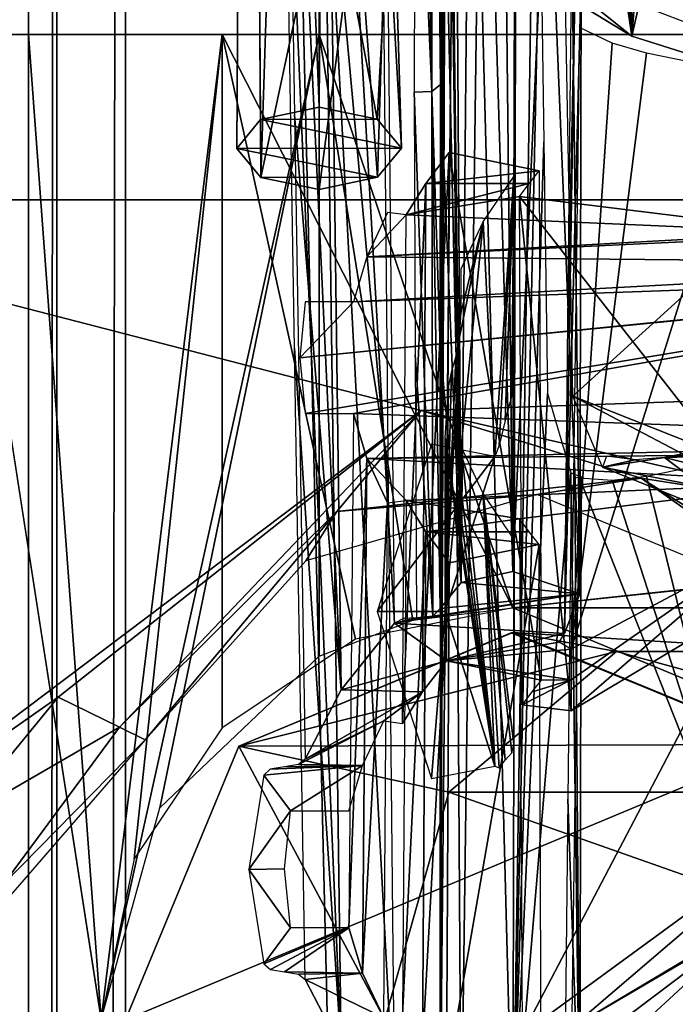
# Model space of a CAD drawing. Header units: millimetres. Extents: x -52 to 137, y -253 to 253.
# Tile 80 of 119: x -31.59 to -24.82, y 159.99 to 170.15. Entities that reach past the tile are written whole.
import ezdxf

# ---------------------------------------------------------------- set-up
doc = ezdxf.new("R2010")
doc.units = ezdxf.units.MM
doc.header["$LTSCALE"] = 65.185185
for name, color, linetype in [('101', 7, 'CONTINUOUS'), ('102', 7, 'CONTINUOUS'), ('120', 7, 'CONTINUOUS'), ('121', 7, 'CONTINUOUS'), ('1215', 7, 'CONTINUOUS'), ('1216', 7, 'CONTINUOUS'), ('1248', 7, 'CONTINUOUS'), ('1249', 7, 'CONTINUOUS'), ('1250', 7, 'CONTINUOUS'), ('330', 7, 'CONTINUOUS'), ('336', 7, 'CONTINUOUS'), ('339', 7, 'CONTINUOUS'), ('344', 7, 'CONTINUOUS'), ('345', 7, 'CONTINUOUS'), ('350', 7, 'CONTINUOUS'), ('351', 7, 'CONTINUOUS'), ('41', 7, 'CONTINUOUS'), ('42', 7, 'CONTINUOUS'), ('423', 7, 'CONTINUOUS'), ('428', 7, 'CONTINUOUS'), ('429', 7, 'CONTINUOUS'), ('43', 7, 'CONTINUOUS'), ('44', 7, 'CONTINUOUS'), ('45', 7, 'CONTINUOUS'), ('725', 7, 'CONTINUOUS'), ('727', 7, 'CONTINUOUS'), ('728', 7, 'CONTINUOUS'), ('729', 7, 'CONTINUOUS'), ('730', 7, 'CONTINUOUS'), ('731', 7, 'CONTINUOUS'), ('732', 7, 'CONTINUOUS'), ('757', 7, 'CONTINUOUS'), ('761', 7, 'CONTINUOUS'), ('778', 7, 'CONTINUOUS'), ('779', 7, 'CONTINUOUS'), ('780', 7, 'CONTINUOUS'), ('786', 7, 'CONTINUOUS'), ('787', 7, 'CONTINUOUS'), ('791', 7, 'CONTINUOUS'), ('792', 7, 'CONTINUOUS'), ('793', 7, 'CONTINUOUS'), ('794', 7, 'CONTINUOUS'), ('795', 7, 'CONTINUOUS'), ('796', 7, 'CONTINUOUS'), ('801', 7, 'CONTINUOUS'), ('802', 7, 'CONTINUOUS'), ('836', 7, 'CONTINUOUS'), ('860', 7, 'CONTINUOUS'), ('861', 7, 'CONTINUOUS')]:
    doc.layers.add(name, color=color, linetype=linetype)

msp = doc.modelspace()

# ---------------------------------------------------------------- linework, layer by layer
at = {"layer": '101', "color": 7, "linetype": 'Continuous'}
for points in [[(-35.858, 168.293, -122.063), (35.858, 168.293, -122.063), (-27.447, 166.117, -122.063), (-35.858, 168.293, -122.063)], [(-33.752, 161.364, -122.063), (-35.858, 168.293, -122.063), (-27.447, 166.117, -122.063), (-33.752, 161.364, -122.063)], [(-27.447, 166.117, -122.063), (35.858, 168.293, -122.063), (-22.825, 165.051, -122.063), (-27.447, 166.117, -122.063)], [(-31.195, 163.157, -122.063), (-33.752, 161.364, -122.063), (-27.447, 166.117, -122.063), (-31.195, 163.157, -122.063)], [(-32.25, 161.872, -122.063), (-33.752, 161.364, -122.063), (-31.195, 163.157, -122.063), (-32.25, 161.872, -122.063)]]:
    msp.add_3dface(points, dxfattribs=at)
at = {"layer": '102', "color": 7, "linetype": 'Continuous'}
for points in [[(35.858, 168.293, -122.063), (-35.858, 168.293, -122.063), (-35.841, 170.793, -121.393), (35.858, 168.293, -122.063)], [(35.858, 168.293, -122.063), (-35.841, 170.793, -121.393), (35.841, 170.793, -121.393), (35.858, 168.293, -122.063)]]:
    msp.add_3dface(points, dxfattribs=at)
at = {"layer": '120', "color": 7, "linetype": 'Continuous'}
for points in [[(-32.25, 161.872, -122.063), (-31.195, 163.157, -122.063), (-30.56, 162.848, -121.77), (-32.25, 161.872, -122.063)], [(-31.757, 161.228, -121.641), (-32.25, 161.872, -122.063), (-30.56, 162.848, -121.77), (-31.757, 161.228, -121.641)], [(-30.296, 162.719, -121.063), (-31.757, 161.228, -121.641), (-30.56, 162.848, -121.77), (-30.296, 162.719, -121.063)], [(-31.683, 161.116, -120.753), (-31.757, 161.228, -121.641), (-30.296, 162.719, -121.063), (-31.683, 161.116, -120.753)]]:
    msp.add_3dface(points, dxfattribs=at)
at = {"layer": '121', "color": 7, "linetype": 'Continuous'}
for points in [[(-31.195, 163.157, -122.063), (-27.447, 166.117, -122.063), (-30.56, 162.848, -121.77), (-31.195, 163.157, -122.063)], [(-30.56, 162.848, -121.77), (-27.447, 166.117, -122.063), (-28.316, 165.075, -121.77), (-30.56, 162.848, -121.77)], [(-28.316, 165.075, -121.77), (-27.447, 166.117, -122.063), (-25.174, 165.42, -121.77), (-28.316, 165.075, -121.77)], [(-27.447, 166.117, -122.063), (-22.825, 165.051, -122.063), (-25.174, 165.42, -121.77), (-27.447, 166.117, -122.063)], [(-28.316, 165.075, -121.77), (-25.174, 165.42, -121.77), (-26.25, 165.25, -121.063), (-28.316, 165.075, -121.77)], [(-26.25, 165.25, -121.063), (-25.174, 165.42, -121.77), (-23.068, 163.932, -121.063), (-26.25, 165.25, -121.063)], [(-25.174, 165.42, -121.77), (-22.825, 165.051, -122.063), (-22.5, 163.734, -121.77), (-25.174, 165.42, -121.77)], [(-25.174, 165.42, -121.77), (-22.5, 163.734, -121.77), (-23.068, 163.932, -121.063), (-25.174, 165.42, -121.77)], [(-28.636, 164.565, -121.063), (-28.316, 165.075, -121.77), (-26.25, 165.25, -121.063), (-28.636, 164.565, -121.063)], [(-30.296, 162.719, -121.063), (-30.56, 162.848, -121.77), (-28.316, 165.075, -121.77), (-30.296, 162.719, -121.063)], [(-30.296, 162.719, -121.063), (-28.316, 165.075, -121.77), (-28.636, 164.565, -121.063), (-30.296, 162.719, -121.063)]]:
    msp.add_3dface(points, dxfattribs=at)
at = {"layer": '1215', "linetype": 'Continuous'}
for points in [[(-17.399, -247.5, 41.044), (-17.399, 247.5, 41.044), (-30.5, -247.5, 41.044), (-17.399, -247.5, 41.044)], [(-30.5, -247.5, 41.044), (-17.399, 247.5, 41.044), (-30.5, 247.5, 41.044), (-30.5, -247.5, 41.044)]]:
    msp.add_3dface(points, dxfattribs=at)
at = {"layer": '1216', "linetype": 'Continuous'}
for points in [[(-30.5, -247.5, 41.044), (-30.5, 247.5, 41.044), (-32.621, 247.5, 40.166), (-30.5, -247.5, 41.044)], [(-32.621, -247.5, 40.166), (-30.5, -247.5, 41.044), (-32.621, 247.5, 40.166), (-32.621, -247.5, 40.166)]]:
    msp.add_3dface(points, dxfattribs=at)
at = {"layer": '1248', "linetype": 'Continuous'}
for points in [[(-31.5, 247.5, 5.784), (-31.5, 247.5, 36.544), (-31.5, -247.5, 36.544), (-31.5, 247.5, 5.784)], [(-31.5, -247.5, 5.784), (-31.5, 247.5, 5.784), (-31.5, -247.5, 36.544), (-31.5, -247.5, 5.784)]]:
    msp.add_3dface(points, dxfattribs=at)
at = {"layer": '1249', "linetype": 'Continuous'}
for points in [[(-31.5, -247.5, 36.544), (-31.5, 247.5, 36.544), (-31.207, 247.5, 37.252), (-31.5, -247.5, 36.544)], [(-31.207, -247.5, 37.252), (-31.5, -247.5, 36.544), (-31.207, 247.5, 37.252), (-31.207, -247.5, 37.252)], [(-30.5, -247.5, 37.544), (-31.207, -247.5, 37.252), (-30.5, 247.5, 37.544), (-30.5, -247.5, 37.544)], [(-30.5, 247.5, 37.544), (-31.207, -247.5, 37.252), (-31.207, 247.5, 37.252), (-30.5, 247.5, 37.544)]]:
    msp.add_3dface(points, dxfattribs=at)
at = {"layer": '1250', "linetype": 'Continuous'}
for points in [[(-30.5, -247.5, 37.544), (-30.5, 247.5, 37.544), (-18.734, -247.5, 37.544), (-30.5, -247.5, 37.544)], [(-18.734, -247.5, 37.544), (-30.5, 247.5, 37.544), (-18.734, 247.5, 37.544), (-18.734, -247.5, 37.544)]]:
    msp.add_3dface(points, dxfattribs=at)
at = {"layer": '330', "linetype": 'Continuous'}
for points in [[(-31.5, 247, 5.284), (-31.5, -247, 5.284), (-31.5, 247, -30.454), (-31.5, 247, 5.284)], [(-31.5, 247, -30.454), (-31.5, -247, 5.284), (-31.5, 246.809, -31.411), (-31.5, 247, -30.454)], [(-31.5, 246.809, -31.411), (-31.5, -247, 5.284), (-31.5, 246.268, -32.222), (-31.5, 246.809, -31.411)], [(-31.5, 246.268, -32.222), (-31.5, -247, 5.284), (-31.5, 242.126, -36.364), (-31.5, 246.268, -32.222)], [(-31.5, 242.126, -36.364), (-31.5, -247, 5.284), (-31.5, 241.042, -37.987), (-31.5, 242.126, -36.364)], [(-31.5, 241.042, -37.987), (-31.5, -247, 5.284), (-31.5, 240.661, -39.9), (-31.5, 241.042, -37.987)], [(-31.5, 240.661, -39.9), (-31.5, -247, 5.284), (-31.5, 240.661, -62.638), (-31.5, 240.661, -39.9)], [(-31.5, 240.661, -62.638), (-31.5, -247, 5.284), (-31.5, 239.929, -64.406), (-31.5, 240.661, -62.638)], [(-31.5, -247, 5.284), (-31.5, 238.161, -65.138), (-31.5, 239.929, -64.406), (-31.5, -247, 5.284)], [(-31.5, 200.874, -65.138), (-31.5, 238.161, -65.138), (-31.5, -247, 5.284), (-31.5, 200.874, -65.138)], [(-31.5, 198.375, -65.81), (-31.5, 200.874, -65.138), (-31.5, -247, 5.284), (-31.5, 198.375, -65.81)], [(-31.5, 196.544, -67.638), (-31.5, 198.375, -65.81), (-31.5, -247, 5.284), (-31.5, 196.544, -67.638)], [(-31.5, 173.611, -107.36), (-31.5, 196.544, -67.638), (-31.5, -247, 5.284), (-31.5, 173.611, -107.36)], [(-31.5, -173.611, -107.36), (-31.5, 173.611, -107.36), (-31.5, -196.544, -67.638), (-31.5, -173.611, -107.36)], [(-31.5, -196.544, -67.638), (-31.5, 173.611, -107.36), (-31.5, -247, 5.284), (-31.5, -196.544, -67.638)]]:
    msp.add_3dface(points, dxfattribs=at)
at = {"layer": '336', "color": 7, "linetype": 'Continuous'}
for points in [[(-31.5, 170, -100.36), (-31.5, -170, -100.36), (-30.75, 159.83, -100.36), (-31.5, 170, -100.36)], [(-28.5, 170, -100.36), (-31.5, 170, -100.36), (-30.75, 159.83, -100.36), (-28.5, 170, -100.36)], [(-30.143, 162.016, -100.36), (-28.5, 170, -100.36), (-30.75, 159.83, -100.36), (-30.143, 162.016, -100.36)], [(-28.5, 163.58, -100.36), (-28.5, 170, -100.36), (-30.143, 162.016, -100.36), (-28.5, 163.58, -100.36)]]:
    msp.add_3dface(points, dxfattribs=at)
at = {"layer": '339', "color": 7, "linetype": 'Continuous'}
for points in [[(-32.328, -170, -118.188), (-32.328, 170, -118.188), (-30.75, 159.83, -119.16), (-32.328, -170, -118.188)], [(-32.328, 170, -118.188), (-29.5, 170, -119.36), (-30.75, 159.83, -119.16), (-32.328, 170, -118.188)], [(-30.75, 159.83, -119.16), (-29.5, 170, -119.36), (-30.411, 161.489, -119.255), (-30.75, 159.83, -119.16)], [(-30.411, 161.489, -119.255), (-29.5, 170, -119.36), (-29.5, 162.84, -119.36), (-30.411, 161.489, -119.255)]]:
    msp.add_3dface(points, dxfattribs=at)
at = {"layer": '344', "color": 7, "linetype": 'Continuous'}
for points in [[(-29.5, 170, -119.36), (29.5, 170, -119.36), (-26.5, 164.08, -119.36), (-29.5, 170, -119.36)], [(-29.5, 162.84, -119.36), (-29.5, 170, -119.36), (-28.123, 163.757, -119.36), (-29.5, 162.84, -119.36)], [(-28.123, 163.757, -119.36), (-29.5, 170, -119.36), (-26.5, 164.08, -119.36), (-28.123, 163.757, -119.36)], [(-26.5, 164.08, -119.36), (29.5, 170, -119.36), (-23.495, 162.834, -119.36), (-26.5, 164.08, -119.36)]]:
    msp.add_3dface(points, dxfattribs=at)
at = {"layer": '345', "color": 7, "linetype": 'Continuous'}
for points in [[(-27.531, 163.953, -114.36), (-26.5, 164.08, -114.36), (-28.5, 170, -114.36), (-27.531, 163.953, -114.36)], [(-28.5, 170, -114.36), (-26.5, 164.08, -114.36), (28.5, 170, -114.36), (-28.5, 170, -114.36)], [(-28.5, 163.58, -114.36), (-27.531, 163.953, -114.36), (-28.5, 170, -114.36), (-28.5, 163.58, -114.36)], [(28.5, 170, -114.36), (-26.5, 164.08, -114.36), (26.5, 164.08, -114.36), (28.5, 170, -114.36)], [(-26.5, 164.08, -114.36), (-23.496, 162.835, -114.36), (26.5, 164.08, -114.36), (-26.5, 164.08, -114.36)]]:
    msp.add_3dface(points, dxfattribs=at)
at = {"layer": '350', "color": 7, "linetype": 'Continuous'}
for points in [[(-28.5, 163.58, -114.36), (-28.5, 170, -114.36), (-28.5, 170, -100.36), (-28.5, 163.58, -114.36)], [(-28.5, 163.58, -114.36), (-28.5, 170, -100.36), (-28.5, 163.58, -100.36), (-28.5, 163.58, -114.36)]]:
    msp.add_3dface(points, dxfattribs=at)
at = {"layer": '351', "color": 7, "linetype": 'Continuous'}
for points in [[(-33.5, 170, -107.86), (-31.5, 170, -107.86), (-33.5, 170, -115.36), (-33.5, 170, -107.86)], [(-33.5, 170, -115.36), (-31.5, 170, -107.86), (-32.328, 170, -118.188), (-33.5, 170, -115.36)], [(-32.328, 170, -118.188), (-31.5, 170, -107.86), (-29.5, 170, -119.36), (-32.328, 170, -118.188)], [(-31.5, 170, -100.36), (-28.5, 170, -100.36), (-31.5, 170, -107.86), (-31.5, 170, -100.36)], [(-31.5, 170, -107.86), (-28.5, 170, -100.36), (-29.5, 170, -119.36), (-31.5, 170, -107.86)], [(-28.5, 170, -114.36), (28.5, 170, -114.36), (-29.5, 170, -119.36), (-28.5, 170, -114.36)], [(-28.5, 170, -100.36), (-28.5, 170, -114.36), (-29.5, 170, -119.36), (-28.5, 170, -100.36)], [(-29.5, 170, -119.36), (28.5, 170, -114.36), (29.5, 170, -119.36), (-29.5, 170, -119.36)]]:
    msp.add_3dface(points, dxfattribs=at)
at = {"layer": '41', "color": 7, "linetype": 'Continuous'}
for points in [[(-26.9, 180.92, -59.593), (-27.741, 171.961, -75.11), (-25.272, 169.984, -78.533), (-26.9, 180.92, -59.593)], [(-26.233, 180.876, -59.668), (-26.9, 180.92, -59.593), (-25.272, 169.984, -78.533), (-26.233, 180.876, -59.668)], [(-25.611, 180.748, -59.889), (-26.233, 180.876, -59.668), (-25.272, 169.984, -78.533), (-25.611, 180.748, -59.889)], [(-24.414, 180.503, -60.314), (-25.611, 180.748, -59.889), (-25.272, 169.984, -78.533), (-24.414, 180.503, -60.314)], [(-21.899, 168.92, -80.377), (-24.414, 180.503, -60.314), (-25.272, 169.984, -78.533), (-21.899, 168.92, -80.377)], [(-27.741, 171.961, -75.11), (-27.804, 171.526, -75.863), (-25.272, 169.984, -78.533), (-27.741, 171.961, -75.11)]]:
    msp.add_3dface(points, dxfattribs=at)
at = {"layer": '42', "color": 7, "linetype": 'Continuous'}
for points in [[(-27.899, 169.125, -73.222), (-28.478, 172.194, -74.705), (-28.5, 169.25, -73.005), (-27.899, 169.125, -73.222)], [(-27.741, 171.961, -75.11), (-28.478, 172.194, -74.705), (-27.899, 169.125, -73.222), (-27.741, 171.961, -75.11)], [(-27.65, 168.827, -73.738), (-27.741, 171.961, -75.11), (-27.899, 169.125, -73.222), (-27.65, 168.827, -73.738)], [(-27.804, 171.526, -75.863), (-27.741, 171.961, -75.11), (-27.65, 168.827, -73.738), (-27.804, 171.526, -75.863)], [(-28.107, 171.393, -76.094), (-27.804, 171.526, -75.863), (-27.896, 168.527, -74.257), (-28.107, 171.393, -76.094)], [(-27.896, 168.527, -74.257), (-27.804, 171.526, -75.863), (-27.65, 168.827, -73.738), (-27.896, 168.527, -74.257)], [(-28.5, 171.345, -76.177), (-28.107, 171.393, -76.094), (-28.5, 168.4, -74.477), (-28.5, 171.345, -76.177)], [(-28.5, 168.4, -74.477), (-28.107, 171.393, -76.094), (-27.896, 168.527, -74.257), (-28.5, 168.4, -74.477)]]:
    msp.add_3dface(points, dxfattribs=at)
at = {"layer": '423', "linetype": 'Continuous'}
for points in [[(-26.5, 163.825, -140.356), (-25.427, 163.629, -148.974), (-29.328, 162.653, -140.356), (-26.5, 163.825, -140.356)], [(-23.286, 163.629, -147.738), (-25.427, 163.629, -148.974), (-26.5, 163.825, -140.356), (-23.286, 163.629, -147.738)], [(-23.672, 162.653, -140.356), (-23.286, 163.629, -147.738), (-26.5, 163.825, -140.356), (-23.672, 162.653, -140.356)], [(-25.427, 163.629, -148.974), (-27.159, 162.176, -149.974), (-29.328, 162.653, -140.356), (-25.427, 163.629, -148.974)], [(-25.427, 163.629, -148.974), (-20.109, 162.176, -157.02), (-27.159, 162.176, -149.974), (-25.427, 163.629, -148.974)], [(-19.11, 163.629, -155.287), (-20.109, 162.176, -157.02), (-25.427, 163.629, -148.974), (-19.11, 163.629, -155.287)], [(-23.286, 163.629, -147.738), (-19.11, 163.629, -155.287), (-25.427, 163.629, -148.974), (-23.286, 163.629, -147.738)], [(-27.821, 159.825, -150.356), (-30.5, 159.825, -140.356), (-29.328, 162.653, -140.356), (-27.821, 159.825, -150.356)], [(-27.159, 162.176, -149.974), (-27.821, 159.825, -150.356), (-29.328, 162.653, -140.356), (-27.159, 162.176, -149.974)], [(-20.491, 159.825, -157.681), (-27.821, 159.825, -150.356), (-27.159, 162.176, -149.974), (-20.491, 159.825, -157.681)], [(-20.109, 162.176, -157.02), (-20.491, 159.825, -157.681), (-27.159, 162.176, -149.974), (-20.109, 162.176, -157.02)]]:
    msp.add_3dface(points, dxfattribs=at)
at = {"layer": '428', "linetype": 'Continuous'}
for points in [[(-26.516, 163.823, -100.356), (-29.328, 162.653, -140.356), (-29.329, 162.652, -100.356), (-26.516, 163.823, -100.356)], [(-26.5, 163.825, -140.356), (-29.328, 162.653, -140.356), (-26.516, 163.823, -100.356), (-26.5, 163.825, -140.356)], [(-23.688, 162.67, -100.356), (-26.5, 163.825, -140.356), (-26.516, 163.823, -100.356), (-23.688, 162.67, -100.356)], [(-23.672, 162.653, -140.356), (-26.5, 163.825, -140.356), (-23.688, 162.67, -100.356), (-23.672, 162.653, -140.356)], [(-29.328, 162.653, -140.356), (-30.5, 159.825, -140.356), (-29.329, 162.652, -100.356), (-29.328, 162.653, -140.356)], [(-30.5, 159.825, -140.356), (-30.5, 159.825, -100.356), (-29.329, 162.652, -100.356), (-30.5, 159.825, -140.356)]]:
    msp.add_3dface(points, dxfattribs=at)
at = {"layer": '429', "linetype": 'Continuous'}
for points in [[(-23.688, 162.67, -100.356), (-26.516, 163.823, -100.356), (-29.329, 162.652, -100.356), (-23.688, 162.67, -100.356)], [(-30.5, 159.825, -100.356), (-22.5, 159.825, -100.356), (-23.688, 162.67, -100.356), (-30.5, 159.825, -100.356)], [(-30.5, 159.825, -100.356), (-23.688, 162.67, -100.356), (-29.329, 162.652, -100.356), (-30.5, 159.825, -100.356)]]:
    msp.add_3dface(points, dxfattribs=at)
at = {"layer": '43', "color": 7, "linetype": 'Continuous'}
for points in [[(-29.35, 168.823, -73.744), (-29.104, 169.123, -73.225), (-29.236, 187.83, -84.223), (-29.35, 168.823, -73.744)], [(-29.236, 187.405, -84.959), (-29.35, 168.823, -73.744), (-29.236, 187.83, -84.223), (-29.236, 187.405, -84.959)], [(-28.5, 169.25, -73.005), (-28.478, 172.194, -74.705), (-29.236, 187.83, -84.223), (-28.5, 169.25, -73.005)], [(-29.104, 169.123, -73.225), (-28.5, 169.25, -73.005), (-29.236, 187.83, -84.223), (-29.104, 169.123, -73.225)], [(-29.101, 168.525, -74.26), (-29.35, 168.823, -73.744), (-29.236, 187.405, -84.959), (-29.101, 168.525, -74.26)], [(-28.5, 187.193, -85.327), (-29.101, 168.525, -74.26), (-29.236, 187.405, -84.959), (-28.5, 187.193, -85.327)], [(-28.5, 171.345, -76.177), (-29.101, 168.525, -74.26), (-28.5, 187.193, -85.327), (-28.5, 171.345, -76.177)], [(-28.5, 171.345, -76.177), (-28.5, 168.4, -74.477), (-29.101, 168.525, -74.26), (-28.5, 171.345, -76.177)]]:
    msp.add_3dface(points, dxfattribs=at)
at = {"layer": '44', "color": 7, "linetype": 'Continuous'}
for points in [[(-27.899, 169.125, -73.222), (-28.5, 169.25, -73.005), (-29.104, 169.123, -73.225), (-27.899, 169.125, -73.222)], [(-27.65, 168.827, -73.738), (-29.104, 169.123, -73.225), (-29.35, 168.823, -73.744), (-27.65, 168.827, -73.738)], [(-27.65, 168.827, -73.738), (-27.899, 169.125, -73.222), (-29.104, 169.123, -73.225), (-27.65, 168.827, -73.738)], [(-27.896, 168.527, -74.257), (-27.65, 168.827, -73.738), (-29.35, 168.823, -73.744), (-27.896, 168.527, -74.257)], [(-27.896, 168.527, -74.257), (-29.35, 168.823, -73.744), (-29.101, 168.525, -74.26), (-27.896, 168.527, -74.257)], [(-28.5, 168.4, -74.477), (-27.896, 168.527, -74.257), (-29.101, 168.525, -74.26), (-28.5, 168.4, -74.477)]]:
    msp.add_3dface(points, dxfattribs=at)
at = {"layer": '45', "color": 7, "linetype": 'Continuous'}
for points in [[(-25.272, 169.984, -78.533), (-27.804, 171.526, -75.863), (-25.273, 185.832, -87.684), (-25.272, 169.984, -78.533)], [(-21.899, 184.768, -89.527), (-25.272, 169.984, -78.533), (-25.273, 185.832, -87.684), (-21.899, 184.768, -89.527)], [(-21.899, 168.92, -80.377), (-25.272, 169.984, -78.533), (-21.899, 184.768, -89.527), (-21.899, 168.92, -80.377)]]:
    msp.add_3dface(points, dxfattribs=at)
at = {"layer": '725', "linetype": 'Continuous'}
for points in [[(-25.881, 166.265, -100.923), (-25.977, 171.459, -103.976), (-22.072, 169.724, -106.982), (-25.881, 166.265, -100.923)], [(-20.933, 164.303, -104.321), (-25.881, 166.265, -100.923), (-22.072, 169.724, -106.982), (-20.933, 164.303, -104.321)]]:
    msp.add_3dface(points, dxfattribs=at)
at = {"layer": '727', "linetype": 'Continuous'}
for points in [[(-27.033, 158.417, -96.168), (-27.25, 158.685, -95.703), (-27.12, 171.884, -103.823), (-27.033, 158.417, -96.168)], [(-27.12, 171.884, -103.823), (-27.25, 158.685, -95.703), (-27.197, 171.884, -103.655), (-27.12, 171.884, -103.823)], [(-27.197, 171.884, -103.655), (-27.25, 158.685, -95.703), (-27.245, 163.998, -98.88), (-27.197, 171.884, -103.655)], [(-27.236, 167.867, -101.185), (-27.197, 171.884, -103.655), (-27.245, 163.998, -98.88), (-27.236, 167.867, -101.185)], [(-27.221, 171.736, -103.49), (-27.197, 171.884, -103.655), (-27.236, 167.867, -101.185), (-27.221, 171.736, -103.49)], [(-26.852, 171.764, -104.031), (-27.033, 158.417, -96.168), (-27.12, 171.884, -103.823), (-26.852, 171.764, -104.031)], [(-26.5, 158.305, -96.362), (-27.033, 158.417, -96.168), (-26.852, 171.764, -104.031), (-26.5, 158.305, -96.362)], [(-26.467, 171.72, -104.106), (-26.5, 158.305, -96.362), (-26.852, 171.764, -104.031), (-26.467, 171.72, -104.106)], [(-26.291, 171.664, -104.04), (-26.5, 158.305, -96.362), (-26.467, 171.72, -104.106), (-26.291, 171.664, -104.04)], [(-26.218, 171.492, -103.912), (-26.5, 158.305, -96.362), (-26.291, 171.664, -104.04), (-26.218, 171.492, -103.912)], [(-26.179, 168.892, -102.391), (-26.5, 158.305, -96.362), (-26.218, 171.492, -103.912), (-26.179, 168.892, -102.391)], [(-26.142, 166.293, -100.868), (-26.5, 158.305, -96.362), (-26.179, 168.892, -102.391), (-26.142, 166.293, -100.868)], [(-25.901, 165.474, -100.157), (-26.5, 158.305, -96.362), (-26.142, 166.293, -100.868), (-25.901, 165.474, -100.157)], [(-25.809, 158.536, -95.962), (-26.5, 158.305, -96.362), (-25.901, 165.474, -100.157), (-25.809, 158.536, -95.962)], [(-25.792, 165.433, -99.325), (-25.809, 158.536, -95.962), (-25.901, 165.474, -100.157), (-25.792, 165.433, -99.325)], [(-25.897, 165.266, -98.999), (-25.809, 158.536, -95.962), (-25.86, 165.42, -99.152), (-25.897, 165.266, -98.999)], [(-25.86, 165.42, -99.152), (-25.809, 158.536, -95.962), (-25.792, 165.433, -99.325), (-25.86, 165.42, -99.152)], [(-25.93, 162.105, -97.126), (-25.809, 158.536, -95.962), (-25.897, 165.266, -98.999), (-25.93, 162.105, -97.126)], [(-27.245, 163.998, -98.88), (-27.25, 158.685, -95.703), (-27.249, 161.372, -97.306), (-27.245, 163.998, -98.88)], [(-25.966, 158.944, -95.256), (-25.809, 158.536, -95.962), (-25.93, 162.105, -97.126), (-25.966, 158.944, -95.256)]]:
    msp.add_3dface(points, dxfattribs=at)
at = {"layer": '728', "linetype": 'Continuous'}
for points in [[(-24.04, 165.659, -98.042), (-24, 160.855, -95.127), (-25.12, 165.44, -98.421), (-24.04, 165.659, -98.042)], [(-24, 160.855, -95.127), (-25.897, 159.107, -94.972), (-25.811, 165.421, -98.738), (-24, 160.855, -95.127)], [(-24, 160.855, -95.127), (-25.811, 165.421, -98.738), (-25.472, 165.399, -98.564), (-24, 160.855, -95.127)], [(-25.12, 165.44, -98.421), (-24, 160.855, -95.127), (-25.472, 165.399, -98.564), (-25.12, 165.44, -98.421)]]:
    msp.add_3dface(points, dxfattribs=at)
at = {"layer": '729', "linetype": 'Continuous'}
for points in [[(-23.434, 161.85, -94.354), (-25.896, 159.743, -93.871), (-23.858, 160.958, -95.186), (-23.434, 161.85, -94.354)], [(-23.858, 160.958, -95.186), (-25.896, 159.743, -93.871), (-24, 160.855, -95.127), (-23.858, 160.958, -95.186)], [(-25.896, 159.424, -94.423), (-25.897, 159.107, -94.972), (-24, 160.855, -95.127), (-25.896, 159.424, -94.423)], [(-25.896, 159.743, -93.871), (-25.896, 159.424, -94.423), (-24, 160.855, -95.127), (-25.896, 159.743, -93.871)]]:
    msp.add_3dface(points, dxfattribs=at)
at = {"layer": '730', "linetype": 'Continuous'}
for points in [[(-26.5, 164.455, -85.71), (-27.033, 164.343, -85.903), (-25.809, 164.225, -86.109), (-26.5, 164.455, -85.71)], [(-27.033, 164.343, -85.903), (-27.251, 164.072, -86.373), (-25.809, 164.225, -86.109), (-27.033, 164.343, -85.903)], [(-27.325, 163.996, -86.505), (-27.721, 163.922, -86.633), (-25.809, 164.225, -86.109), (-27.325, 163.996, -86.505)], [(-25.809, 164.225, -86.109), (-27.721, 163.922, -86.633), (-25.966, 163.817, -86.816), (-25.809, 164.225, -86.109)], [(-27.251, 164.072, -86.373), (-27.325, 163.996, -86.505), (-25.809, 164.225, -86.109), (-27.251, 164.072, -86.373)], [(-27.495, 163.976, -86.539), (-27.721, 163.922, -86.633), (-27.325, 163.996, -86.505), (-27.495, 163.976, -86.539)], [(-27.628, 163.969, -86.552), (-27.721, 163.922, -86.633), (-27.495, 163.976, -86.539), (-27.628, 163.969, -86.552)], [(-27.185, 163.532, -87.308), (-27.721, 163.922, -86.633), (-28.271, 163.234, -87.825), (-27.185, 163.532, -87.308)], [(-25.966, 163.817, -86.816), (-27.721, 163.922, -86.633), (-27.185, 163.532, -87.308), (-25.966, 163.817, -86.816)], [(-26.02, 163.727, -86.971), (-25.966, 163.817, -86.816), (-27.185, 163.532, -87.308), (-26.02, 163.727, -86.971)], [(-25.897, 163.653, -87.099), (-26.02, 163.727, -86.971), (-27.185, 163.532, -87.308), (-25.897, 163.653, -87.099)], [(-25.896, 163.336, -87.648), (-25.897, 163.653, -87.099), (-27.185, 163.532, -87.308), (-25.896, 163.336, -87.648)], [(-27.432, 163.213, -87.861), (-27.185, 163.532, -87.308), (-28.271, 163.234, -87.825), (-27.432, 163.213, -87.861)], [(-26.205, 163.334, -87.652), (-25.896, 163.336, -87.648), (-27.185, 163.532, -87.308), (-26.205, 163.334, -87.652)], [(-25.896, 163.017, -88.2), (-25.896, 163.336, -87.648), (-26.404, 163.08, -88.091), (-25.896, 163.017, -88.2)], [(-26.404, 163.08, -88.091), (-25.896, 163.336, -87.648), (-26.308, 163.208, -87.871), (-26.404, 163.08, -88.091)], [(-26.308, 163.208, -87.871), (-25.896, 163.336, -87.648), (-26.205, 163.334, -87.652), (-26.308, 163.208, -87.871)], [(-28.645, 162.519, -89.064), (-27.432, 163.213, -87.861), (-28.271, 163.234, -87.825), (-28.645, 162.519, -89.064)], [(-27.832, 162.913, -88.381), (-27.432, 163.213, -87.861), (-28.645, 162.519, -89.064), (-27.832, 162.913, -88.381)], [(-27.639, 162.887, -88.426), (-27.432, 163.213, -87.861), (-27.832, 162.913, -88.381), (-27.639, 162.887, -88.426)], [(-28.051, 162.452, -89.179), (-27.832, 162.913, -88.381), (-28.712, 162.462, -89.163), (-28.051, 162.452, -89.179)], [(-28.712, 162.462, -89.163), (-27.832, 162.913, -88.381), (-28.645, 162.519, -89.064), (-28.712, 162.462, -89.163)], [(-28.795, 161.984, -89.99), (-28.051, 162.452, -89.179), (-29.07, 162.354, -89.349), (-28.795, 161.984, -89.99)], [(-29.07, 162.354, -89.349), (-28.051, 162.452, -89.179), (-29.004, 162.414, -89.245), (-29.07, 162.354, -89.349)], [(-29.004, 162.414, -89.245), (-28.051, 162.452, -89.179), (-28.857, 162.438, -89.203), (-29.004, 162.414, -89.245)], [(-28.857, 162.438, -89.203), (-28.051, 162.452, -89.179), (-28.712, 162.462, -89.163), (-28.857, 162.438, -89.203)], [(-28.192, 161.984, -89.99), (-28.051, 162.452, -89.179), (-28.795, 161.984, -89.99), (-28.192, 161.984, -89.99)], [(-29.226, 161.38, -91.036), (-28.795, 161.984, -89.99), (-29.07, 162.354, -89.349), (-29.226, 161.38, -91.036)], [(-28.857, 161.385, -91.028), (-28.795, 161.984, -89.99), (-29.226, 161.38, -91.036), (-28.857, 161.385, -91.028)], [(-28.796, 160.777, -92.081), (-28.857, 161.385, -91.028), (-29.226, 161.38, -91.036), (-28.796, 160.777, -92.081)], [(-29.07, 160.406, -92.723), (-28.796, 160.777, -92.081), (-29.226, 161.38, -91.036), (-29.07, 160.406, -92.723)], [(-28.192, 160.777, -92.081), (-28.796, 160.777, -92.081), (-29.07, 160.406, -92.723), (-28.192, 160.777, -92.081)], [(-29, 160.345, -92.829), (-28.192, 160.777, -92.081), (-29.07, 160.406, -92.723), (-29, 160.345, -92.829)], [(-28.857, 160.322, -92.868), (-28.192, 160.777, -92.081), (-29, 160.345, -92.829), (-28.857, 160.322, -92.868)], [(-28.051, 160.308, -92.892), (-28.192, 160.777, -92.081), (-28.857, 160.322, -92.868), (-28.051, 160.308, -92.892)], [(-28.711, 160.299, -92.909), (-28.051, 160.308, -92.892), (-28.857, 160.322, -92.868), (-28.711, 160.299, -92.909)], [(-28.645, 160.243, -93.006), (-28.051, 160.308, -92.892), (-28.711, 160.299, -92.909), (-28.645, 160.243, -93.006)], [(-27.832, 159.848, -93.69), (-28.051, 160.308, -92.892), (-28.645, 160.243, -93.006), (-27.832, 159.848, -93.69)], [(-28.271, 159.526, -94.247), (-27.832, 159.848, -93.69), (-28.645, 160.243, -93.006), (-28.271, 159.526, -94.247)]]:
    msp.add_3dface(points, dxfattribs=at)
at = {"layer": '731', "linetype": 'Continuous'}
for points in [[(-27.245, 169.482, -89.381), (-27.337, 169.411, -89.509), (-27.249, 166.778, -87.875), (-27.245, 169.482, -89.381)], [(-27.519, 169.404, -89.524), (-27.325, 163.996, -86.505), (-27.337, 169.411, -89.509), (-27.519, 169.404, -89.524)], [(-27.507, 166.693, -88.032), (-27.325, 163.996, -86.505), (-27.519, 169.404, -89.524), (-27.507, 166.693, -88.032)], [(-27.325, 163.996, -86.505), (-27.251, 164.072, -86.373), (-27.337, 169.411, -89.509), (-27.325, 163.996, -86.505)], [(-27.337, 169.411, -89.509), (-27.251, 164.072, -86.373), (-27.249, 166.778, -87.875), (-27.337, 169.411, -89.509)], [(-27.495, 163.976, -86.539), (-27.325, 163.996, -86.505), (-27.507, 166.693, -88.032), (-27.495, 163.976, -86.539)]]:
    msp.add_3dface(points, dxfattribs=at)
at = {"layer": '732', "linetype": 'Continuous'}
for points in [[(-27.507, 173.333, -91.7), (-27.337, 169.411, -89.509), (-27.488, 177.282, -93.891), (-27.507, 173.333, -91.7)], [(-27.488, 177.282, -93.891), (-27.337, 169.411, -89.509), (-27.329, 177.283, -93.887), (-27.488, 177.282, -93.891)], [(-27.337, 169.411, -89.509), (-27.245, 169.482, -89.381), (-27.329, 177.283, -93.887), (-27.337, 169.411, -89.509)], [(-27.329, 177.283, -93.887), (-27.245, 169.482, -89.381), (-27.236, 173.412, -91.578), (-27.329, 177.283, -93.887)], [(-27.519, 169.404, -89.524), (-27.337, 169.411, -89.509), (-27.507, 173.333, -91.7), (-27.519, 169.404, -89.524)]]:
    msp.add_3dface(points, dxfattribs=at)
at = {"layer": '757', "linetype": 'Continuous'}
for points in [[(-25.574, 165.533, -100.153), (-25.881, 166.265, -100.923), (-20.85, 163.624, -103.409), (-25.574, 165.533, -100.153)], [(-20.85, 163.624, -103.409), (-25.881, 166.265, -100.923), (-20.933, 164.303, -104.321), (-20.85, 163.624, -103.409)], [(-25.532, 165.645, -99.321), (-25.574, 165.533, -100.153), (-25.24, 165.61, -99.179), (-25.532, 165.645, -99.321)], [(-24.522, 165.326, -99.602), (-24.932, 165.634, -99.068), (-25.574, 165.533, -100.153), (-24.522, 165.326, -99.602)], [(-25.574, 165.533, -100.153), (-24.932, 165.634, -99.068), (-25.24, 165.61, -99.179), (-25.574, 165.533, -100.153)], [(-24.522, 165.326, -99.602), (-25.574, 165.533, -100.153), (-20.85, 163.624, -103.409), (-24.522, 165.326, -99.602)]]:
    msp.add_3dface(points, dxfattribs=at)
at = {"layer": '761', "linetype": 'Continuous'}
for points in [[(-23.805, 165.863, -98.672), (-24.932, 165.634, -99.068), (-23.672, 165.766, -98.839), (-23.805, 165.863, -98.672)], [(-24.932, 165.634, -99.068), (-23.534, 165.671, -99.003), (-23.672, 165.766, -98.839), (-24.932, 165.634, -99.068)], [(-24.148, 165.435, -99.412), (-23.534, 165.671, -99.003), (-24.932, 165.634, -99.068), (-24.148, 165.435, -99.412)], [(-24.522, 165.326, -99.602), (-24.148, 165.435, -99.412), (-24.932, 165.634, -99.068), (-24.522, 165.326, -99.602)]]:
    msp.add_3dface(points, dxfattribs=at)
at = {"layer": '778', "linetype": 'Continuous'}
for points in [[(-25.897, 163.653, -87.099), (-25.896, 163.336, -87.648), (-24, 164.661, -88.535), (-25.897, 163.653, -87.099)], [(-25.896, 163.336, -87.648), (-25.896, 163.017, -88.2), (-24, 164.661, -88.535), (-25.896, 163.336, -87.648)], [(-24, 164.661, -88.535), (-25.896, 163.017, -88.2), (-23.434, 164.489, -89.783), (-24, 164.661, -88.535)]]:
    msp.add_3dface(points, dxfattribs=at)
at = {"layer": '779', "linetype": 'Continuous'}
for points in [[(-25.811, 170.071, -90.684), (-25.897, 163.653, -87.099), (-25.472, 169.909, -90.752), (-25.811, 170.071, -90.684)], [(-25.472, 169.909, -90.752), (-25.897, 163.653, -87.099), (-25.12, 169.806, -90.859), (-25.472, 169.909, -90.752)], [(-25.12, 169.806, -90.859), (-25.897, 163.653, -87.099), (-24.04, 169.587, -91.238), (-25.12, 169.806, -90.859)], [(-25.897, 163.653, -87.099), (-24, 164.661, -88.535), (-24.04, 169.587, -91.238), (-25.897, 163.653, -87.099)]]:
    msp.add_3dface(points, dxfattribs=at)
at = {"layer": '780', "linetype": 'Continuous'}
for points in [[(-27.12, 177.706, -93.738), (-27.033, 164.343, -85.903), (-26.91, 177.809, -93.56), (-27.12, 177.706, -93.738)], [(-27.033, 164.343, -85.903), (-26.5, 164.455, -85.71), (-26.91, 177.809, -93.56), (-27.033, 164.343, -85.903)], [(-26.91, 177.809, -93.56), (-26.5, 164.455, -85.71), (-26.647, 177.863, -93.467), (-26.91, 177.809, -93.56)], [(-26.647, 177.863, -93.467), (-26.5, 164.455, -85.71), (-26.46, 177.869, -93.456), (-26.647, 177.863, -93.467)], [(-26.46, 177.869, -93.456), (-26.5, 164.455, -85.71), (-26.142, 172.351, -90.374), (-26.46, 177.869, -93.456)], [(-27.197, 177.561, -93.822), (-27.033, 164.343, -85.903), (-27.12, 177.706, -93.738), (-27.197, 177.561, -93.822)], [(-27.221, 177.344, -93.777), (-27.033, 164.343, -85.903), (-27.197, 177.561, -93.822), (-27.221, 177.344, -93.777)], [(-27.033, 164.343, -85.903), (-27.221, 177.344, -93.777), (-27.236, 173.412, -91.578), (-27.033, 164.343, -85.903)], [(-27.245, 169.482, -89.381), (-27.033, 164.343, -85.903), (-27.236, 173.412, -91.578), (-27.245, 169.482, -89.381)], [(-26.5, 164.455, -85.71), (-25.809, 164.225, -86.109), (-26.142, 172.351, -90.374), (-26.5, 164.455, -85.71)], [(-26.142, 172.351, -90.374), (-25.809, 164.225, -86.109), (-25.892, 171.306, -90.023), (-26.142, 172.351, -90.374)], [(-25.892, 171.306, -90.023), (-25.809, 164.225, -86.109), (-25.792, 170.585, -90.401), (-25.892, 171.306, -90.023)], [(-25.809, 164.225, -86.109), (-25.966, 163.817, -86.816), (-25.792, 170.585, -90.401), (-25.809, 164.225, -86.109)], [(-25.792, 170.585, -90.401), (-25.966, 163.817, -86.816), (-25.86, 170.428, -90.476), (-25.792, 170.585, -90.401)], [(-25.86, 170.428, -90.476), (-25.966, 163.817, -86.816), (-25.93, 167.018, -88.618), (-25.86, 170.428, -90.476)], [(-25.897, 170.22, -90.419), (-25.86, 170.428, -90.476), (-25.93, 167.018, -88.618), (-25.897, 170.22, -90.419)], [(-27.033, 164.343, -85.903), (-27.245, 169.482, -89.381), (-27.249, 166.778, -87.875), (-27.033, 164.343, -85.903)], [(-27.251, 164.072, -86.373), (-27.033, 164.343, -85.903), (-27.249, 166.778, -87.875), (-27.251, 164.072, -86.373)]]:
    msp.add_3dface(points, dxfattribs=at)
at = {"layer": '786', "linetype": 'Continuous'}
for points in [[(-27.156, 168.781, -90.418), (-27.399, 168.462, -90.969), (-26.226, 168.592, -90.745), (-27.156, 168.781, -90.418)], [(-26.226, 168.592, -90.745), (-27.399, 168.462, -90.969), (-26.331, 168.46, -90.972), (-26.226, 168.592, -90.745)], [(-27.399, 168.462, -90.969), (-27.602, 168.137, -91.532), (-26.331, 168.46, -90.972), (-27.399, 168.462, -90.969)], [(-26.331, 168.46, -90.972), (-27.602, 168.137, -91.532), (-26.429, 168.328, -91.202), (-26.331, 168.46, -90.972)], [(-27.602, 168.137, -91.532), (-23.418, 167.955, -91.847), (-26.429, 168.328, -91.202), (-27.602, 168.137, -91.532)], [(-27.795, 168.163, -91.488), (-28.008, 167.705, -92.281), (-27.602, 168.137, -91.532), (-27.795, 168.163, -91.488)], [(-28.008, 167.705, -92.281), (-23.418, 167.955, -91.847), (-27.602, 168.137, -91.532), (-28.008, 167.705, -92.281)], [(-23.418, 167.955, -91.847), (-28.008, 167.705, -92.281), (-20.332, 168.07, -91.648), (-23.418, 167.955, -91.847)], [(-20.332, 168.07, -91.648), (-28.008, 167.705, -92.281), (-20.833, 167.636, -92.401), (-20.332, 168.07, -91.648)], [(-28.008, 167.705, -92.281), (-28.144, 167.24, -93.086), (-20.833, 167.636, -92.401), (-28.008, 167.705, -92.281)], [(-20.833, 167.636, -92.401), (-28.144, 167.24, -93.086), (-19.983, 167.531, -92.583), (-20.833, 167.636, -92.401)], [(-28.7, 166.663, -94.086), (-28.643, 166.086, -95.085), (-19.859, 167.535, -92.575), (-28.7, 166.663, -94.086)], [(-19.983, 167.531, -92.583), (-28.7, 166.663, -94.086), (-19.859, 167.535, -92.575), (-19.983, 167.531, -92.583)], [(-28.643, 166.086, -95.085), (-28.144, 166.086, -95.085), (-19.859, 167.535, -92.575), (-28.643, 166.086, -95.085)], [(-19.859, 167.535, -92.575), (-28.144, 166.086, -95.085), (-19.983, 165.795, -95.589), (-19.859, 167.535, -92.575)], [(-28.144, 167.24, -93.086), (-28.7, 166.663, -94.086), (-19.983, 167.531, -92.583), (-28.144, 167.24, -93.086)], [(-28.643, 167.24, -93.086), (-28.7, 166.663, -94.086), (-28.144, 167.24, -93.086), (-28.643, 167.24, -93.086)], [(-28.144, 166.086, -95.085), (-28.008, 165.621, -95.891), (-19.983, 165.795, -95.589), (-28.144, 166.086, -95.085)], [(-19.983, 165.795, -95.589), (-28.008, 165.621, -95.891), (-20.833, 165.69, -95.771), (-19.983, 165.795, -95.589)], [(-20.833, 165.69, -95.771), (-28.008, 165.621, -95.891), (-23.418, 165.371, -96.324), (-20.833, 165.69, -95.771)], [(-27.795, 165.163, -96.684), (-27.602, 165.189, -96.639), (-28.008, 165.621, -95.891), (-27.795, 165.163, -96.684)], [(-28.008, 165.621, -95.891), (-27.602, 165.189, -96.639), (-23.418, 165.371, -96.324), (-28.008, 165.621, -95.891)], [(-27.602, 165.189, -96.639), (-26.429, 164.998, -96.969), (-23.418, 165.371, -96.324), (-27.602, 165.189, -96.639)], [(-27.399, 164.864, -97.202), (-26.429, 164.998, -96.969), (-27.602, 165.189, -96.639), (-27.399, 164.864, -97.202)], [(-26.331, 164.866, -97.199), (-26.429, 164.998, -96.969), (-27.399, 164.864, -97.202), (-26.331, 164.866, -97.199)], [(-26.226, 164.734, -97.426), (-26.331, 164.866, -97.199), (-27.399, 164.864, -97.202), (-26.226, 164.734, -97.426)], [(-27.156, 164.545, -97.753), (-26.226, 164.734, -97.426), (-27.399, 164.864, -97.202), (-27.156, 164.545, -97.753)]]:
    msp.add_3dface(points, dxfattribs=at)
at = {"layer": '787', "linetype": 'Continuous'}
for points in [[(-26.429, 164.998, -96.969), (-26.404, 159.68, -93.98), (-23.418, 165.371, -96.324), (-26.429, 164.998, -96.969)], [(-26.404, 159.68, -93.98), (-23.434, 161.85, -94.354), (-23.418, 165.371, -96.324), (-26.404, 159.68, -93.98)], [(-25.896, 159.743, -93.871), (-23.434, 161.85, -94.354), (-26.404, 159.68, -93.98), (-25.896, 159.743, -93.871)]]:
    msp.add_3dface(points, dxfattribs=at)
at = {"layer": '791', "linetype": 'Continuous'}
for points in [[(-27.185, 159.228, -94.763), (-26.205, 159.427, -94.419), (-26.226, 164.734, -97.426), (-27.185, 159.228, -94.763)], [(-27.185, 159.228, -94.763), (-26.226, 164.734, -97.426), (-27.156, 164.545, -97.753), (-27.185, 159.228, -94.763)]]:
    msp.add_3dface(points, dxfattribs=at)
at = {"layer": '792', "linetype": 'Continuous'}
for points in [[(-27.639, 159.874, -93.645), (-27.399, 164.864, -97.202), (-27.602, 165.189, -96.639), (-27.639, 159.874, -93.645)], [(-27.639, 159.874, -93.645), (-27.432, 159.547, -94.21), (-27.399, 164.864, -97.202), (-27.639, 159.874, -93.645)], [(-27.432, 159.547, -94.21), (-27.156, 164.545, -97.753), (-27.399, 164.864, -97.202), (-27.432, 159.547, -94.21)], [(-27.432, 159.547, -94.21), (-27.185, 159.228, -94.763), (-27.156, 164.545, -97.753), (-27.432, 159.547, -94.21)]]:
    msp.add_3dface(points, dxfattribs=at)
at = {"layer": '793', "linetype": 'Continuous'}
for points in [[(-28.192, 160.777, -92.081), (-28.008, 165.621, -95.891), (-28.144, 166.086, -95.085), (-28.192, 160.777, -92.081)], [(-28.192, 160.777, -92.081), (-28.051, 160.308, -92.892), (-28.008, 165.621, -95.891), (-28.192, 160.777, -92.081)], [(-28.051, 160.308, -92.892), (-27.795, 165.163, -96.684), (-28.008, 165.621, -95.891), (-28.051, 160.308, -92.892)], [(-28.051, 160.308, -92.892), (-27.832, 159.848, -93.69), (-27.795, 165.163, -96.684), (-28.051, 160.308, -92.892)]]:
    msp.add_3dface(points, dxfattribs=at)
at = {"layer": '794', "linetype": 'Continuous'}
for points in [[(-27.185, 163.532, -87.308), (-27.432, 163.213, -87.861), (-27.156, 168.781, -90.418), (-27.185, 163.532, -87.308)], [(-27.432, 163.213, -87.861), (-27.399, 168.462, -90.969), (-27.156, 168.781, -90.418), (-27.432, 163.213, -87.861)], [(-27.432, 163.213, -87.861), (-27.639, 162.887, -88.426), (-27.399, 168.462, -90.969), (-27.432, 163.213, -87.861)], [(-27.639, 162.887, -88.426), (-27.602, 168.137, -91.532), (-27.399, 168.462, -90.969), (-27.639, 162.887, -88.426)]]:
    msp.add_3dface(points, dxfattribs=at)
at = {"layer": '795', "linetype": 'Continuous'}
for points in [[(-26.205, 163.334, -87.652), (-27.185, 163.532, -87.308), (-27.156, 168.781, -90.418), (-26.205, 163.334, -87.652)], [(-26.205, 163.334, -87.652), (-27.156, 168.781, -90.418), (-26.226, 168.592, -90.745), (-26.205, 163.334, -87.652)]]:
    msp.add_3dface(points, dxfattribs=at)
at = {"layer": '796', "linetype": 'Continuous'}
for points in [[(-25.896, 163.017, -88.2), (-26.404, 163.08, -88.091), (-26.429, 168.328, -91.202), (-25.896, 163.017, -88.2)], [(-23.434, 164.489, -89.783), (-25.896, 163.017, -88.2), (-26.429, 168.328, -91.202), (-23.434, 164.489, -89.783)], [(-23.418, 167.955, -91.847), (-23.434, 164.489, -89.783), (-26.429, 168.328, -91.202), (-23.418, 167.955, -91.847)]]:
    msp.add_3dface(points, dxfattribs=at)
at = {"layer": '801', "linetype": 'Continuous'}
for points in [[(-28.862, 173.273, -100.834), (-28.271, 159.526, -94.247), (-28.754, 166.762, -96.923), (-28.862, 173.273, -100.834)], [(-28.271, 159.526, -94.247), (-28.862, 173.273, -100.834), (-28.447, 172.535, -102.112), (-28.271, 159.526, -94.247)], [(-27.721, 158.839, -95.438), (-28.271, 159.526, -94.247), (-28.447, 172.535, -102.112), (-27.721, 158.839, -95.438)], [(-27.721, 158.839, -95.438), (-28.447, 172.535, -102.112), (-27.786, 165.339, -99.39), (-27.721, 158.839, -95.438)], [(-27.85, 171.83, -103.334), (-27.786, 165.339, -99.39), (-28.447, 172.535, -102.112), (-27.85, 171.83, -103.334)], [(-28.271, 159.526, -94.247), (-28.645, 160.243, -93.006), (-28.754, 166.762, -96.923), (-28.271, 159.526, -94.247)]]:
    msp.add_3dface(points, dxfattribs=at)
at = {"layer": '802', "linetype": 'Continuous'}
for points in [[(-28.862, 175.812, -96.436), (-28.271, 163.234, -87.825), (-28.447, 176.55, -95.158), (-28.862, 175.812, -96.436)], [(-28.271, 163.234, -87.825), (-27.721, 163.922, -86.633), (-28.447, 176.55, -95.158), (-28.271, 163.234, -87.825)], [(-28.447, 176.55, -95.158), (-27.721, 163.922, -86.633), (-27.786, 170.595, -90.287), (-28.447, 176.55, -95.158)], [(-28.754, 169.169, -92.753), (-28.271, 163.234, -87.825), (-28.862, 175.812, -96.436), (-28.754, 169.169, -92.753)], [(-28.645, 162.519, -89.064), (-28.271, 163.234, -87.825), (-28.754, 169.169, -92.753), (-28.645, 162.519, -89.064)]]:
    msp.add_3dface(points, dxfattribs=at)
at = {"layer": '836', "linetype": 'Continuous'}
msp.add_3dface([(-23.165, 169.531, -108.298), (-25.921, 170.59, -106.464), (-23.936, 170.473, -108.274), (-23.165, 169.531, -108.298)], dxfattribs=at)
at = {"layer": '860', "linetype": 'Continuous'}
for points in [[(-26.488, 168.535, -90.844), (-26.686, 165.643, -89.804), (-26.807, 168.064, -91.658), (-26.488, 168.535, -90.844)], [(-26.642, 165.756, -89.72), (-26.686, 165.643, -89.804), (-26.488, 168.535, -90.844), (-26.642, 165.756, -89.72)], [(-26.577, 166.015, -89.659), (-26.642, 165.756, -89.72), (-26.488, 168.535, -90.844), (-26.577, 166.015, -89.659)], [(-26.509, 166.274, -89.599), (-26.577, 166.015, -89.659), (-26.488, 168.535, -90.844), (-26.509, 166.274, -89.599)], [(-26.488, 166.418, -89.622), (-26.509, 166.274, -89.599), (-26.488, 168.535, -90.844), (-26.488, 166.418, -89.622)], [(-26.686, 165.643, -89.804), (-27.199, 164.044, -92.574), (-26.807, 168.064, -91.658), (-26.686, 165.643, -89.804)], [(-26.807, 168.064, -91.658), (-27.199, 164.044, -92.574), (-27.051, 166.875, -92.202), (-26.807, 168.064, -91.658)], [(-27.033, 167.132, -92.237), (-26.807, 168.064, -91.658), (-27.051, 166.875, -92.202), (-27.033, 167.132, -92.237)], [(-27.033, 167.581, -92.496), (-26.807, 168.064, -91.658), (-27.033, 167.132, -92.237), (-27.033, 167.581, -92.496)], [(-27.051, 166.875, -92.202), (-27.199, 164.044, -92.574), (-27.089, 166.669, -92.357), (-27.051, 166.875, -92.202)], [(-27.089, 166.669, -92.357), (-27.199, 164.044, -92.574), (-27.131, 166.513, -92.628), (-27.089, 166.669, -92.357)], [(-27.131, 166.513, -92.628), (-27.199, 164.044, -92.574), (-27.163, 166.356, -92.9), (-27.131, 166.513, -92.628)], [(-27.163, 166.356, -92.9), (-27.199, 164.044, -92.574), (-27.199, 165.834, -93.804), (-27.163, 166.356, -92.9)], [(-27.199, 164.044, -92.574), (-26.686, 162.445, -95.343), (-27.199, 165.834, -93.804), (-27.199, 164.044, -92.574)], [(-27.199, 165.834, -93.804), (-26.686, 162.445, -95.343), (-27.128, 165.313, -94.706), (-27.199, 165.834, -93.804)], [(-26.807, 165.262, -96.513), (-27.033, 165.745, -95.675), (-26.686, 162.445, -95.343), (-26.807, 165.262, -96.513)], [(-26.686, 162.445, -95.343), (-27.033, 165.745, -95.675), (-27.033, 165.296, -95.416), (-26.686, 162.445, -95.343)], [(-27.128, 165.313, -94.706), (-26.686, 162.445, -95.343), (-27.109, 165.241, -94.831), (-27.128, 165.313, -94.706)], [(-27.109, 165.241, -94.831), (-26.686, 162.445, -95.343), (-27.089, 165.169, -94.955), (-27.109, 165.241, -94.831)], [(-27.051, 165.137, -95.211), (-26.686, 162.445, -95.343), (-27.033, 165.296, -95.416), (-27.051, 165.137, -95.211)], [(-26.488, 164.791, -97.327), (-26.807, 165.262, -96.513), (-26.488, 162.674, -96.105), (-26.488, 164.791, -97.327)], [(-26.488, 162.674, -96.105), (-26.807, 165.262, -96.513), (-26.509, 162.583, -95.992), (-26.488, 162.674, -96.105)], [(-26.509, 162.583, -95.992), (-26.807, 165.262, -96.513), (-26.577, 162.506, -95.738), (-26.509, 162.583, -95.992)], [(-26.577, 162.506, -95.738), (-26.807, 165.262, -96.513), (-26.642, 162.429, -95.483), (-26.577, 162.506, -95.738)], [(-26.642, 162.429, -95.483), (-26.807, 165.262, -96.513), (-26.686, 162.445, -95.343), (-26.642, 162.429, -95.483)], [(-27.089, 165.169, -94.955), (-26.686, 162.445, -95.343), (-27.051, 165.137, -95.211), (-27.089, 165.169, -94.955)]]:
    msp.add_3dface(points, dxfattribs=at)
at = {"layer": '861', "linetype": 'Continuous'}
for points in [[(-27.899, 164.044, -92.574), (-26.686, 165.643, -89.804), (-27.34, 165.769, -89.586), (-27.899, 164.044, -92.574)], [(-27.199, 164.044, -92.574), (-26.686, 165.643, -89.804), (-27.899, 164.044, -92.574), (-27.199, 164.044, -92.574)], [(-27.34, 162.319, -95.561), (-27.199, 164.044, -92.574), (-27.899, 164.044, -92.574), (-27.34, 162.319, -95.561)], [(-26.686, 162.445, -95.343), (-27.199, 164.044, -92.574), (-27.34, 162.319, -95.561), (-26.686, 162.445, -95.343)]]:
    msp.add_3dface(points, dxfattribs=at)

doc.saveas('drawing.dxf')
